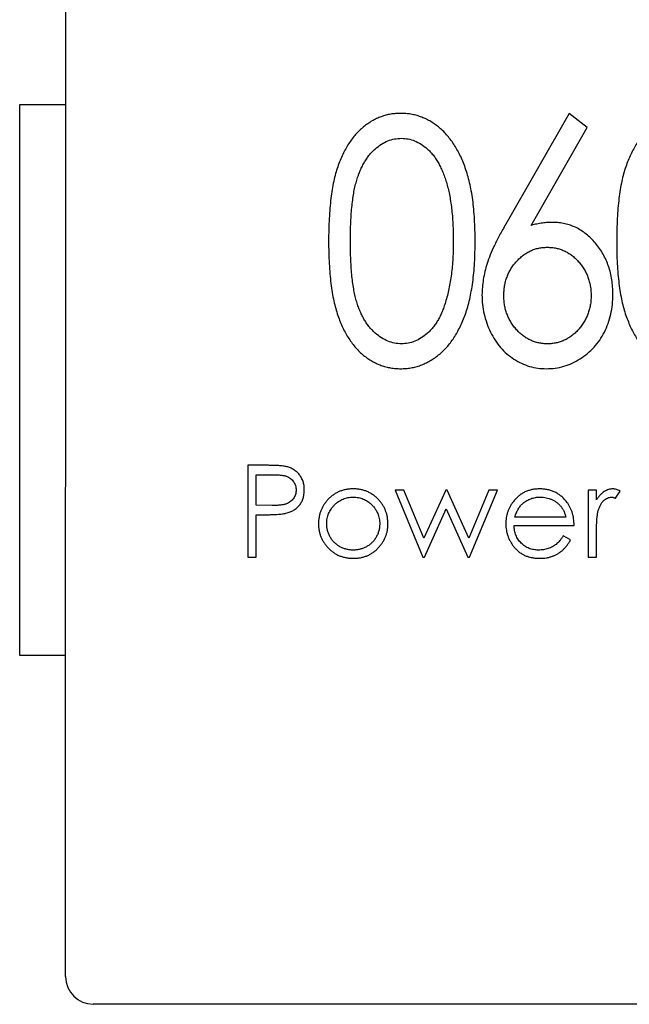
# Model space of a CAD drawing. Header units: millimetres. Extents: x 344 to 667, y 229 to 335.
# Tile 189 of 206: x 627.88 to 631.19, y 290.04 to 295.4. Entities that reach past the tile are written whole.
import ezdxf

# ---------------------------------------------------------------- set-up
doc = ezdxf.new("R2010")
doc.units = ezdxf.units.MM
doc.header["$LTSCALE"] = 0.5
doc.layers.get('0').update_dxf_attribs({"linetype": 'CONTINUOUS'})

msp = doc.modelspace()

# ---------------------------------------------------------------- linework, layer by layer
at = {"linetype": 'Continuous'}
for p, q in [((628.1256, 290.1906), (628.1262, 296.6906)), ((627.8758, 291.9406), (627.876, 294.9406)), ((627.876, 294.9406), (628.126, 294.9406)), ((630.8658, 294.8923), (630.5201, 294.2886)), ((630.9635, 294.8157), (630.8658, 294.8923)), ((630.6585, 294.2825), (630.9635, 294.8157)), ((629.2145, 292.9755), (629.1164, 292.9755)), ((629.1164, 292.9755), (629.1164, 292.4755)), ((629.1613, 292.9243), (629.2528, 292.9242)), ((629.1613, 292.7576), (629.1613, 292.9243)), ((629.9659, 292.8409), (629.9177, 292.8409)), ((629.9177, 292.8409), (630.069, 292.4755)), ((630.0747, 292.578), (629.9659, 292.8409)), ((630.1941, 292.8408), (630.0747, 292.578)), ((630.2017, 292.8408), (630.1941, 292.8408)), ((630.3183, 292.578), (630.2017, 292.8408)), ((630.4282, 292.8408), (630.3183, 292.578)), ((630.3226, 292.4754), (630.4754, 292.8408)), ((630.4754, 292.8408), (630.4282, 292.8408)), ((631.0139, 292.8408), (630.969, 292.8408)), ((630.969, 292.8408), (630.969, 292.4754)), ((631.0139, 292.787), (631.0139, 292.8408)), ((631.1174, 292.7958), (631.1421, 292.8346)), ((629.2488, 292.7565), (629.1613, 292.7576)), ((629.1613, 292.7063), (629.1971, 292.7063)), ((629.1613, 292.4755), (629.1613, 292.7063)), ((630.0773, 292.4755), (630.1966, 292.7383)), ((630.1966, 292.7383), (630.3133, 292.4754)), ((630.8472, 292.6933), (630.5698, 292.6934)), ((630.5651, 292.6485), (630.8921, 292.6485)), ((630.8728, 292.5698), (630.833, 292.5908)), ((631.0138, 292.4754), (631.0138, 292.5982)), ((629.1164, 292.4755), (629.1613, 292.4755)), ((630.069, 292.4755), (630.0773, 292.4755)), ((630.3133, 292.4754), (630.3226, 292.4754)), ((630.969, 292.4754), (631.0138, 292.4754)), ((628.1258, 291.9406), (627.8758, 291.9406)), ((634.7756, 290.04), (628.2756, 290.0406))]:
    msp.add_line(p, q, dxfattribs=at)
msp.add_arc((628.2756, 290.1906), 0.15, 179.9951, 269.9951, dxfattribs=at)
for points, knots in [([(629.9486, 294.8924), (629.9394, 294.8922), (629.9211, 294.8918), (629.8941, 294.8883), (629.8677, 294.8825), (629.842, 294.8742), (629.8169, 294.8638), (629.7924, 294.8511), (629.7688, 294.8358), (629.7457, 294.8187), (629.7239, 294.799), (629.7029, 294.7775), (629.6837, 294.7534), (629.6652, 294.7275), (629.6488, 294.699), (629.633, 294.6687), (629.6184, 294.6361), (629.6054, 294.6011), (629.5936, 294.5632), (629.5836, 294.5217), (629.5752, 294.4766), (629.5685, 294.4278), (629.5627, 294.3752), (629.5593, 294.3189), (629.5567, 294.2589), (629.5565, 294.2177), (629.5564, 294.1965)], [0, 0, 0, 0, 0.030945, 0.061518, 0.091671, 0.121949, 0.152208, 0.183061, 0.214485, 0.246775, 0.279837, 0.313271, 0.347727, 0.383362, 0.420281, 0.458447, 0.498508, 0.540093, 0.584294, 0.632034, 0.683467, 0.738718, 0.797919, 0.861387, 0.928636, 1, 1, 1, 1]), ([(630.3535, 294.1964), (630.3534, 294.2168), (630.3532, 294.2564), (630.3503, 294.3142), (630.3466, 294.369), (630.3408, 294.4205), (630.3331, 294.4688), (630.3239, 294.5139), (630.3131, 294.5559), (630.3006, 294.5948), (630.2864, 294.6309), (630.2715, 294.6647), (630.2549, 294.696), (630.2377, 294.7253), (630.2183, 294.7517), (630.1985, 294.7764), (630.1774, 294.7987), (630.1546, 294.8182), (630.1314, 294.8359), (630.1072, 294.851), (630.0825, 294.8639), (630.0569, 294.8741), (630.0308, 294.8825), (630.004, 294.8882), (629.9765, 294.8919), (629.958, 294.8922), (629.9486, 294.8924)], [0, 0, 0, 0, 0.067961, 0.132439, 0.193759, 0.251445, 0.305897, 0.357178, 0.405407, 0.450724, 0.49385, 0.534979, 0.574363, 0.612264, 0.648672, 0.683742, 0.718015, 0.751313, 0.783813, 0.815539, 0.84646, 0.877075, 0.907444, 0.937986, 0.968659, 1, 1, 1, 1]), ([(631.5158, 294.8923), (631.5066, 294.8921), (631.4883, 294.8917), (631.4612, 294.8882), (631.4348, 294.8823), (631.4091, 294.8741), (631.384, 294.8637), (631.3596, 294.851), (631.336, 294.8356), (631.3128, 294.8186), (631.291, 294.7989), (631.2701, 294.7774), (631.2509, 294.7533), (631.2323, 294.7274), (631.2159, 294.6989), (631.2001, 294.6685), (631.1855, 294.636), (631.1725, 294.6009), (631.1607, 294.563), (631.1508, 294.5216), (631.1423, 294.4765), (631.1356, 294.4276), (631.1299, 294.3751), (631.1265, 294.3188), (631.1239, 294.2588), (631.1236, 294.2176), (631.1235, 294.1964)], [0, 0, 0, 0, 0.030945, 0.061518, 0.091671, 0.121949, 0.152208, 0.183061, 0.214485, 0.246775, 0.279837, 0.313271, 0.347727, 0.383362, 0.420281, 0.458447, 0.498508, 0.540093, 0.584294, 0.632034, 0.683467, 0.738718, 0.797919, 0.861387, 0.928636, 1, 1, 1, 1]), ([(629.6751, 294.197), (629.6752, 294.2148), (629.6754, 294.2492), (629.677, 294.2992), (629.6795, 294.3458), (629.6836, 294.3889), (629.6882, 294.4288), (629.6939, 294.4654), (629.7012, 294.4984), (629.709, 294.5286), (629.7185, 294.556), (629.7285, 294.5816), (629.7396, 294.6055), (629.7519, 294.6275), (629.7648, 294.648), (629.7788, 294.6669), (629.794, 294.684), (629.8152, 294.7036), (629.8429, 294.7246), (629.8781, 294.7433), (629.9149, 294.7544), (629.9399, 294.7559), (629.9523, 294.7567)], [0, 0, 0, 0, 0.077044, 0.14952, 0.216704, 0.279443, 0.337729, 0.390911, 0.439926, 0.484367, 0.526062, 0.565635, 0.603702, 0.640073, 0.675055, 0.709014, 0.741863, 0.773861, 0.83465, 0.891739, 0.946073, 1, 1, 1, 1]), ([(629.9523, 294.7567), (629.9646, 294.7559), (629.9892, 294.7544), (630.0256, 294.7433), (630.0604, 294.7244), (630.0882, 294.7037), (630.1094, 294.6836), (630.1248, 294.666), (630.1391, 294.6462), (630.1527, 294.6245), (630.165, 294.6005), (630.1766, 294.5745), (630.1876, 294.5466), (630.1972, 294.5163), (630.2064, 294.484), (630.214, 294.4495), (630.2203, 294.4128), (630.2255, 294.3739), (630.2298, 294.3328), (630.2326, 294.2895), (630.2346, 294.244), (630.2347, 294.2129), (630.2348, 294.197)], [0, 0, 0, 0, 0.053215, 0.106865, 0.163668, 0.224514, 0.256806, 0.290515, 0.32566, 0.362707, 0.40166, 0.442873, 0.486117, 0.532099, 0.580687, 0.631787, 0.685525, 0.74244, 0.802221, 0.864898, 0.93094, 1, 1, 1, 1]), ([(630.7761, 294.2987), (630.7669, 294.2985), (630.7479, 294.298), (630.7189, 294.295), (630.6889, 294.29), (630.6688, 294.2851), (630.6585, 294.2825)], [0, 0, 0, 0, 0.233871, 0.477708, 0.732746, 1, 1, 1, 1]), ([(631.1031, 293.9067), (631.1028, 293.9202), (631.1021, 293.9468), (631.098, 293.986), (631.0901, 294.0234), (631.08, 294.0594), (631.0662, 294.0933), (631.0502, 294.1261), (631.0303, 294.1567), (631.0083, 294.1857), (630.9841, 294.2121), (630.9584, 294.2353), (630.9312, 294.2548), (630.9026, 294.2708), (630.8729, 294.2834), (630.8417, 294.2922), (630.8094, 294.2976), (630.7873, 294.2983), (630.7761, 294.2987)], [0, 0, 0, 0, 0.07149, 0.140528, 0.207738, 0.273346, 0.337678, 0.401362, 0.465603, 0.530224, 0.593666, 0.654502, 0.713065, 0.770341, 0.827051, 0.883359, 0.941081, 1, 1, 1, 1]), ([(630.5201, 294.2886), (630.5087, 294.2686), (630.487, 294.2304), (630.4589, 294.1745), (630.436, 294.1233), (630.4187, 294.0758), (630.4064, 294.031), (630.3975, 293.9879), (630.392, 293.9458), (630.3912, 293.918), (630.3908, 293.9044)], [0, 0, 0, 0, 0.168572, 0.321089, 0.457303, 0.578873, 0.690134, 0.796919, 0.900428, 1, 1, 1, 1]), ([(629.5564, 294.1965), (629.5565, 294.1755), (629.5568, 294.1346), (629.5592, 294.0749), (629.563, 294.0189), (629.5687, 293.9665), (629.5753, 293.9176), (629.5842, 293.8724), (629.594, 293.8306), (629.6061, 293.7924), (629.6195, 293.7572), (629.6336, 293.7243), (629.6493, 293.6937), (629.6664, 293.6655), (629.6846, 293.6393), (629.7039, 293.6153), (629.7247, 293.5938), (629.7464, 293.5743), (629.7693, 293.5574), (629.7929, 293.5426), (629.817, 293.5296), (629.8421, 293.5196), (629.8676, 293.5116), (629.894, 293.5057), (629.921, 293.5022), (629.9393, 293.5018), (629.9485, 293.5016)], [0, 0, 0, 0, 0.070859, 0.137895, 0.201166, 0.260145, 0.315467, 0.367313, 0.415402, 0.460031, 0.502053, 0.542316, 0.580795, 0.617657, 0.653582, 0.68808, 0.721557, 0.75424, 0.786154, 0.817458, 0.848087, 0.878271, 0.908213, 0.938405, 0.969016, 1, 1, 1, 1]), ([(629.9522, 293.6373), (629.9399, 293.638), (629.9149, 293.6395), (629.8784, 293.6511), (629.8429, 293.6695), (629.8151, 293.6905), (629.794, 293.7106), (629.7788, 293.7278), (629.7645, 293.7464), (629.7516, 293.7671), (629.7392, 293.7891), (629.7283, 293.813), (629.7177, 293.8385), (629.7088, 293.8661), (629.7007, 293.8961), (629.694, 293.9293), (629.6878, 293.9658), (629.6832, 294.0056), (629.6795, 294.0488), (629.677, 294.0952), (629.6754, 294.1451), (629.6752, 294.1794), (629.6751, 294.197)], [0, 0, 0, 0, 0.053557, 0.108013, 0.164937, 0.226276, 0.258545, 0.2914, 0.325597, 0.360586, 0.396966, 0.435041, 0.474765, 0.516347, 0.560798, 0.609744, 0.663378, 0.721296, 0.783632, 0.851214, 0.923323, 1, 1, 1, 1]), ([(629.9485, 293.5016), (629.9579, 293.5018), (629.9765, 293.5021), (630.0039, 293.5061), (630.0308, 293.5118), (630.0571, 293.52), (630.0826, 293.5308), (630.1077, 293.5434), (630.1317, 293.559), (630.1554, 293.5764), (630.178, 293.5964), (630.1994, 293.6186), (630.2196, 293.6432), (630.2385, 293.67), (630.2559, 293.6993), (630.2724, 293.7305), (630.2875, 293.7641), (630.3013, 293.8), (630.3139, 293.8386), (630.3243, 293.8805), (630.3333, 293.9254), (630.3407, 293.9734), (630.3465, 294.0247), (630.3507, 294.0792), (630.353, 294.1368), (630.3533, 294.1762), (630.3535, 294.1964)], [0, 0, 0, 0, 0.031376, 0.062122, 0.092697, 0.123382, 0.154144, 0.185364, 0.217283, 0.250057, 0.283587, 0.318103, 0.353399, 0.389917, 0.427861, 0.467289, 0.508194, 0.550985, 0.596072, 0.64428, 0.69527, 0.749445, 0.806902, 0.868017, 0.932259, 1, 1, 1, 1]), ([(630.2348, 294.197), (630.2347, 294.1811), (630.2346, 294.1498), (630.2323, 294.1038), (630.2294, 294.0594), (630.2244, 294.0171), (630.2188, 293.9763), (630.2112, 293.9375), (630.2029, 293.9002), (630.1958, 293.8762), (630.1923, 293.8644)], [0, 0, 0, 0, 0.141769, 0.278949, 0.410811, 0.537615, 0.659351, 0.777204, 0.890306, 1, 1, 1, 1]), ([(631.1235, 294.1964), (631.1236, 294.1753), (631.1239, 294.1344), (631.1263, 294.0748), (631.1302, 294.0187), (631.1358, 293.9663), (631.1425, 293.9175), (631.1513, 293.8722), (631.1611, 293.8305), (631.1732, 293.7923), (631.1866, 293.7571), (631.2008, 293.7242), (631.2164, 293.6936), (631.2335, 293.6653), (631.2517, 293.6392), (631.271, 293.6151), (631.2919, 293.5937), (631.3135, 293.5742), (631.3364, 293.5572), (631.36, 293.5424), (631.3841, 293.5294), (631.4092, 293.5195), (631.4348, 293.5114), (631.4611, 293.5056), (631.4882, 293.502), (631.5065, 293.5017), (631.5157, 293.5015)], [0, 0, 0, 0, 0.070859, 0.137895, 0.201166, 0.260145, 0.315467, 0.367313, 0.415402, 0.460031, 0.502053, 0.542316, 0.580795, 0.617657, 0.653582, 0.68808, 0.721557, 0.75424, 0.786154, 0.817458, 0.848087, 0.878271, 0.908213, 0.938405, 0.969016, 1, 1, 1, 1]), ([(630.5095, 293.8996), (630.5097, 293.9086), (630.5101, 293.9263), (630.5133, 293.9523), (630.5189, 293.9772), (630.5267, 294.0011), (630.5361, 294.0241), (630.5482, 294.046), (630.5625, 294.0668), (630.5787, 294.0864), (630.5962, 294.1043), (630.6151, 294.12), (630.6348, 294.1333), (630.6553, 294.1444), (630.677, 294.1525), (630.6993, 294.1588), (630.7228, 294.1621), (630.7387, 294.1627), (630.7467, 294.163)], [0, 0, 0, 0, 0.068634, 0.134351, 0.199111, 0.262688, 0.325373, 0.388263, 0.452604, 0.517084, 0.581269, 0.643339, 0.703387, 0.762041, 0.820355, 0.878912, 0.938722, 1, 1, 1, 1]), ([(630.7467, 294.163), (630.7548, 294.1627), (630.7707, 294.1621), (630.7942, 294.1588), (630.8167, 294.1525), (630.8384, 294.1444), (630.8589, 294.1333), (630.8786, 294.12), (630.8975, 294.1043), (630.915, 294.0863), (630.9315, 294.067), (630.9454, 294.0459), (630.9575, 294.024), (630.9673, 294.0011), (630.975, 293.9772), (630.9806, 293.9523), (630.9838, 293.9263), (630.9842, 293.9086), (630.9844, 293.8996)], [0, 0, 0, 0, 0.061219, 0.120971, 0.180121, 0.238378, 0.296976, 0.356966, 0.418975, 0.483099, 0.547947, 0.611848, 0.674678, 0.737565, 0.801081, 0.865779, 0.931432, 1, 1, 1, 1]), ([(630.3908, 293.9044), (630.3913, 293.8866), (630.3924, 293.8513), (630.4015, 293.7994), (630.4158, 293.749), (630.4361, 293.701), (630.4613, 293.6564), (630.4911, 293.6163), (630.5256, 293.5819), (630.5641, 293.5529), (630.6057, 293.5302), (630.6493, 293.5135), (630.6948, 293.5033), (630.7258, 293.5021), (630.7414, 293.5016)], [0, 0, 0, 0, 0.089802, 0.17803, 0.26529, 0.35386, 0.440567, 0.523722, 0.605107, 0.686032, 0.76589, 0.843689, 0.921303, 1, 1, 1, 1]), ([(630.7469, 293.6372), (630.7389, 293.6375), (630.723, 293.6381), (630.6996, 293.6415), (630.6771, 293.6477), (630.6556, 293.6563), (630.6347, 293.6668), (630.6151, 293.6803), (630.5962, 293.6959), (630.5786, 293.7139), (630.5625, 293.7335), (630.5483, 293.7542), (630.536, 293.7759), (630.5267, 293.7989), (630.5188, 293.8226), (630.5134, 293.8474), (630.5101, 293.8732), (630.5097, 293.8907), (630.5095, 293.8996)], [0, 0, 0, 0, 0.061403, 0.121335, 0.180013, 0.23869, 0.297749, 0.357919, 0.420115, 0.484432, 0.549044, 0.613516, 0.675945, 0.738758, 0.801824, 0.866717, 0.931899, 1, 1, 1, 1]), ([(630.7414, 293.5016), (630.7575, 293.5022), (630.7896, 293.5036), (630.8369, 293.514), (630.8824, 293.5312), (630.9257, 293.5548), (630.9659, 293.5839), (631.0014, 293.6185), (631.0322, 293.6576), (631.0578, 293.7012), (631.0782, 293.7485), (631.0925, 293.7989), (631.1015, 293.8519), (631.1026, 293.8882), (631.1031, 293.9067)], [0, 0, 0, 0, 0.079919, 0.159212, 0.238774, 0.320503, 0.402941, 0.484096, 0.565499, 0.648956, 0.734304, 0.819978, 0.908331, 1, 1, 1, 1]), ([(630.9844, 293.8996), (630.9842, 293.8906), (630.9838, 293.8732), (630.9806, 293.8473), (630.9751, 293.8226), (630.9672, 293.7988), (630.9576, 293.776), (630.9453, 293.7543), (630.9315, 293.7333), (630.9149, 293.714), (630.8975, 293.6959), (630.8785, 293.6803), (630.8589, 293.6669), (630.8382, 293.6562), (630.8168, 293.6477), (630.7943, 293.6415), (630.7709, 293.6381), (630.755, 293.6375), (630.7469, 293.6372)], [0, 0, 0, 0, 0.06812, 0.133321, 0.198232, 0.261316, 0.32441, 0.386857, 0.450969, 0.51603, 0.580365, 0.642578, 0.702766, 0.761243, 0.819937, 0.87863, 0.93858, 1, 1, 1, 1]), ([(630.1923, 293.8644), (630.1894, 293.8552), (630.1837, 293.8372), (630.1739, 293.8113), (630.1629, 293.7874), (630.1508, 293.7652), (630.1381, 293.7446), (630.1242, 293.7259), (630.1092, 293.709), (630.0884, 293.6894), (630.0612, 293.6684), (630.0259, 293.651), (629.9896, 293.6391), (629.9647, 293.6379), (629.9522, 293.6373)], [0, 0, 0, 0, 0.081713, 0.159244, 0.234093, 0.304602, 0.372364, 0.438531, 0.50148, 0.563285, 0.680085, 0.789632, 0.894997, 1, 1, 1, 1]), ([(629.3284, 292.968), (629.3257, 292.9686), (629.3197, 292.9701), (629.3097, 292.9714), (629.298, 292.9728), (629.2846, 292.9737), (629.2695, 292.9745), (629.2527, 292.9751), (629.2342, 292.9755), (629.2212, 292.9755), (629.2145, 292.9755)], [0, 0, 0, 0, 0.073543, 0.161258, 0.264381, 0.381219, 0.513682, 0.660945, 0.823044, 1, 1, 1, 1]), ([(629.4241, 292.8414), (629.4241, 292.8455), (629.4239, 292.8535), (629.4226, 292.8652), (629.4205, 292.8764), (629.4177, 292.8871), (629.4137, 292.8972), (629.4092, 292.9068), (629.4037, 292.9159), (629.3974, 292.9244), (629.3905, 292.9323), (629.3831, 292.9395), (629.3752, 292.946), (629.3668, 292.9519), (629.3579, 292.957), (629.3485, 292.9614), (629.3387, 292.9652), (629.3318, 292.9671), (629.3284, 292.968)], [0, 0, 0, 0, 0.071093, 0.139654, 0.205449, 0.270016, 0.33232, 0.394319, 0.455448, 0.517068, 0.578158, 0.63829, 0.697873, 0.756847, 0.816589, 0.87651, 0.937519, 1, 1, 1, 1]), ([(629.2528, 292.9242), (629.257, 292.9242), (629.2651, 292.9242), (629.2768, 292.9238), (629.2876, 292.9231), (629.2974, 292.9221), (629.3064, 292.9209), (629.3145, 292.9195), (629.3216, 292.9177), (629.3299, 292.9151), (629.3391, 292.9108), (629.3491, 292.9042), (629.3578, 292.896), (629.3654, 292.8865), (629.3716, 292.8761), (629.3761, 292.8649), (629.3787, 292.8532), (629.3791, 292.8452), (629.3793, 292.8412)], [0, 0, 0, 0, 0.073342, 0.141483, 0.203897, 0.261815, 0.314087, 0.362036, 0.40467, 0.442589, 0.51239, 0.581646, 0.650013, 0.720827, 0.791803, 0.860762, 0.929956, 1, 1, 1, 1]), ([(629.3793, 292.8412), (629.3791, 292.8371), (629.3787, 292.8289), (629.3761, 292.817), (629.3716, 292.8057), (629.3654, 292.7952), (629.3576, 292.7857), (629.3487, 292.7772), (629.3381, 292.7706), (629.3284, 292.766), (629.3196, 292.7634), (629.3122, 292.7614), (629.3038, 292.76), (629.2945, 292.7587), (629.2843, 292.7577), (629.2733, 292.757), (629.2614, 292.7565), (629.2531, 292.7565), (629.2488, 292.7565)], [0, 0, 0, 0, 0.069889, 0.138362, 0.206026, 0.275616, 0.344915, 0.413493, 0.4836, 0.555873, 0.595122, 0.638417, 0.686772, 0.739425, 0.797504, 0.859966, 0.927462, 1, 1, 1, 1]), ([(629.3244, 292.7145), (629.3281, 292.7155), (629.3356, 292.7175), (629.3464, 292.7213), (629.3565, 292.7259), (629.366, 292.7309), (629.3749, 292.7368), (629.3832, 292.7433), (629.3908, 292.7505), (629.3977, 292.7584), (629.4039, 292.7668), (629.4094, 292.7758), (629.4139, 292.7854), (629.4177, 292.7955), (629.4206, 292.8062), (629.4225, 292.8175), (629.4239, 292.8292), (629.4241, 292.8373), (629.4241, 292.8414)], [0, 0, 0, 0, 0.066916, 0.131612, 0.194612, 0.256047, 0.316098, 0.375717, 0.435367, 0.494702, 0.554188, 0.61399, 0.673883, 0.735369, 0.797984, 0.862808, 0.929881, 1, 1, 1, 1]), ([(629.5459, 292.6569), (629.546, 292.6618), (629.5463, 292.6716), (629.5484, 292.6859), (629.5517, 292.6997), (629.5563, 292.713), (629.5624, 292.7256), (629.5697, 292.7376), (629.5784, 292.7492), (629.5882, 292.76), (629.599, 292.7699), (629.6105, 292.7786), (629.6225, 292.786), (629.635, 292.792), (629.6481, 292.7967), (629.6616, 292.7999), (629.6757, 292.802), (629.6853, 292.8023), (629.6901, 292.8024)], [0, 0, 0, 0, 0.065164, 0.128232, 0.190209, 0.251687, 0.312668, 0.374443, 0.437599, 0.502359, 0.567416, 0.63022, 0.69162, 0.752601, 0.812835, 0.873956, 0.936154, 1, 1, 1, 1]), ([(629.6904, 292.8473), (629.6835, 292.8471), (629.67, 292.8468), (629.6502, 292.8438), (629.6313, 292.8392), (629.6134, 292.8325), (629.5963, 292.824), (629.5802, 292.8134), (629.5649, 292.8012), (629.5558, 292.7917), (629.5511, 292.7868)], [0, 0, 0, 0, 0.1313, 0.258712, 0.382089, 0.503564, 0.625181, 0.747287, 0.871502, 1, 1, 1, 1]), ([(629.6901, 292.8024), (629.695, 292.8023), (629.7045, 292.802), (629.7185, 292.8), (629.7321, 292.7966), (629.7451, 292.792), (629.7576, 292.7859), (629.7696, 292.7786), (629.7811, 292.7699), (629.7918, 292.76), (629.8018, 292.7492), (629.8104, 292.7376), (629.8179, 292.7256), (629.824, 292.7129), (629.8286, 292.6997), (629.8319, 292.6859), (629.834, 292.6716), (629.8342, 292.6618), (629.8344, 292.6569)], [0, 0, 0, 0, 0.063427, 0.125645, 0.186359, 0.247027, 0.307631, 0.36905, 0.431875, 0.496953, 0.56203, 0.625207, 0.687231, 0.748232, 0.80973, 0.871726, 0.934815, 1, 1, 1, 1]), ([(629.8292, 292.7871), (629.8245, 292.7919), (629.8154, 292.8014), (629.8001, 292.8136), (629.784, 292.824), (629.7671, 292.8326), (629.7491, 292.8391), (629.7303, 292.8438), (629.7107, 292.8469), (629.6972, 292.8471), (629.6904, 292.8473)], [0, 0, 0, 0, 0.128486, 0.253129, 0.375307, 0.496196, 0.617866, 0.741668, 0.868249, 1, 1, 1, 1]), ([(630.7052, 292.8472), (630.6979, 292.847), (630.6836, 292.8465), (630.6628, 292.8435), (630.6432, 292.838), (630.6246, 292.8306), (630.6072, 292.8209), (630.5909, 292.8091), (630.5758, 292.7952), (630.5669, 292.7845), (630.5623, 292.7791)], [0, 0, 0, 0, 0.133158, 0.260241, 0.383675, 0.50466, 0.625357, 0.746411, 0.871165, 1, 1, 1, 1]), ([(630.6133, 292.7681), (630.6167, 292.7708), (630.6232, 292.7762), (630.6338, 292.7833), (630.645, 292.7891), (630.6565, 292.794), (630.6686, 292.7977), (630.6811, 292.8004), (630.6941, 292.8021), (630.703, 292.8022), (630.7075, 292.8023)], [0, 0, 0, 0, 0.125961, 0.249331, 0.370902, 0.494008, 0.615838, 0.740859, 0.868908, 1, 1, 1, 1]), ([(630.8523, 292.7753), (630.8477, 292.781), (630.8385, 292.7922), (630.8228, 292.8069), (630.8062, 292.8195), (630.7882, 292.8296), (630.7691, 292.8375), (630.7488, 292.8431), (630.7274, 292.8466), (630.7127, 292.847), (630.7052, 292.8472)], [0, 0, 0, 0, 0.129891, 0.255257, 0.377248, 0.497742, 0.61812, 0.740967, 0.86796, 1, 1, 1, 1]), ([(630.7075, 292.8023), (630.713, 292.8022), (630.7239, 292.8019), (630.74, 292.7991), (630.7558, 292.795), (630.7709, 292.7889), (630.7851, 292.7818), (630.7981, 292.7733), (630.8096, 292.7638), (630.8195, 292.7529), (630.8283, 292.7407), (630.8358, 292.7266), (630.8424, 292.7107), (630.8455, 292.6993), (630.8472, 292.6933)], [0, 0, 0, 0, 0.085526, 0.16996, 0.254613, 0.339732, 0.423362, 0.503109, 0.580405, 0.6556, 0.732499, 0.814769, 0.90376, 1, 1, 1, 1]), ([(631.103, 292.8472), (631.099, 292.847), (631.091, 292.8466), (631.079, 292.8439), (631.0674, 292.8393), (631.0559, 292.8331), (631.0448, 292.8247), (631.034, 292.8142), (631.0235, 292.8016), (631.0172, 292.792), (631.0139, 292.787)], [0, 0, 0, 0, 0.107158, 0.213886, 0.324683, 0.439459, 0.561633, 0.693888, 0.839941, 1, 1, 1, 1]), ([(631.0219, 292.7236), (631.0228, 292.7268), (631.0245, 292.7332), (631.0276, 292.7423), (631.0311, 292.7507), (631.0347, 292.7585), (631.0388, 292.7656), (631.043, 292.7721), (631.0476, 292.778), (631.054, 292.7846), (631.0623, 292.7915), (631.0728, 292.7977), (631.0836, 292.8016), (631.0909, 292.8021), (631.0945, 292.8023)], [0, 0, 0, 0, 0.08796, 0.171717, 0.250668, 0.325882, 0.396881, 0.463575, 0.52807, 0.589688, 0.704809, 0.808662, 0.906193, 1, 1, 1, 1]), ([(631.0945, 292.8023), (631.0961, 292.8022), (631.0997, 292.802), (631.1052, 292.8007), (631.1112, 292.7986), (631.1153, 292.7967), (631.1174, 292.7958)], [0, 0, 0, 0, 0.205017, 0.43977, 0.704861, 1, 1, 1, 1]), ([(631.1421, 292.8346), (631.1387, 292.8366), (631.1323, 292.8403), (631.1223, 292.8442), (631.1125, 292.8466), (631.1061, 292.847), (631.103, 292.8472)], [0, 0, 0, 0, 0.279676, 0.536477, 0.774722, 1, 1, 1, 1]), ([(629.5511, 292.7868), (629.5471, 292.7822), (629.5392, 292.7731), (629.529, 292.7584), (629.5204, 292.743), (629.5133, 292.7271), (629.5078, 292.7105), (629.5038, 292.6933), (629.5015, 292.6754), (629.5012, 292.6633), (629.501, 292.6572)], [0, 0, 0, 0, 0.128411, 0.253759, 0.377286, 0.498912, 0.621321, 0.744762, 0.871081, 1, 1, 1, 1]), ([(629.8792, 292.6572), (629.8791, 292.6633), (629.8788, 292.6755), (629.8764, 292.6933), (629.8725, 292.7106), (629.867, 292.7272), (629.86, 292.7433), (629.8512, 292.7586), (629.8411, 292.7734), (629.8332, 292.7825), (629.8292, 292.7871)], [0, 0, 0, 0, 0.129366, 0.255435, 0.378632, 0.501466, 0.623494, 0.746166, 0.871843, 1, 1, 1, 1]), ([(630.5623, 292.7791), (630.559, 292.7746), (630.5524, 292.7657), (630.5438, 292.7516), (630.5365, 292.737), (630.5306, 292.7219), (630.526, 292.7063), (630.5226, 292.6903), (630.5207, 292.6738), (630.5204, 292.6627), (630.5203, 292.6571)], [0, 0, 0, 0, 0.127652, 0.253422, 0.376704, 0.499449, 0.622572, 0.746232, 0.871955, 1, 1, 1, 1]), ([(630.5698, 292.6934), (630.5711, 292.6974), (630.5735, 292.7053), (630.5779, 292.7166), (630.5827, 292.7271), (630.5879, 292.7369), (630.5935, 292.7459), (630.5997, 292.754), (630.6061, 292.7616), (630.6109, 292.7659), (630.6133, 292.7681)], [0, 0, 0, 0, 0.145333, 0.282482, 0.414465, 0.541291, 0.6615, 0.77742, 0.890016, 1, 1, 1, 1]), ([(630.8921, 292.6485), (630.8919, 292.6547), (630.8915, 292.6669), (630.8896, 292.6848), (630.8864, 292.7018), (630.882, 292.7181), (630.8765, 292.7337), (630.8697, 292.7483), (630.8618, 292.7624), (630.8555, 292.771), (630.8523, 292.7753)], [0, 0, 0, 0, 0.137842, 0.270382, 0.39846, 0.52275, 0.643826, 0.763745, 0.881478, 1, 1, 1, 1]), ([(629.1971, 292.7063), (629.2045, 292.7063), (629.2189, 292.7063), (629.2394, 292.7067), (629.2581, 292.7074), (629.2749, 292.7083), (629.2899, 292.7094), (629.3031, 292.7108), (629.3144, 292.7124), (629.3212, 292.7138), (629.3244, 292.7145)], [0, 0, 0, 0, 0.175587, 0.336309, 0.482211, 0.614088, 0.731983, 0.835254, 0.924827, 1, 1, 1, 1]), ([(631.0138, 292.5982), (631.0139, 292.6057), (631.0139, 292.6201), (631.0143, 292.6408), (631.0148, 292.6594), (631.0158, 292.6761), (631.0168, 292.6908), (631.0182, 292.7035), (631.0197, 292.7143), (631.0212, 292.7207), (631.0219, 292.7236)], [0, 0, 0, 0, 0.179823, 0.343762, 0.491834, 0.624109, 0.7414, 0.843062, 0.929145, 1, 1, 1, 1]), ([(629.501, 292.6572), (629.5012, 292.651), (629.5014, 292.6388), (629.5041, 292.6208), (629.5081, 292.6033), (629.514, 292.5865), (629.5215, 292.5702), (629.5306, 292.5546), (629.5414, 292.5396), (629.5537, 292.5253), (629.5673, 292.5121), (629.582, 292.5006), (629.5977, 292.4908), (629.6144, 292.4829), (629.632, 292.4766), (629.6506, 292.4722), (629.6701, 292.4696), (629.6835, 292.4693), (629.6903, 292.4691)], [0, 0, 0, 0, 0.062337, 0.123182, 0.183034, 0.242866, 0.302517, 0.363315, 0.425069, 0.489042, 0.553087, 0.615445, 0.677286, 0.739175, 0.801676, 0.865365, 0.931258, 1, 1, 1, 1]), ([(629.6901, 292.514), (629.6837, 292.5141), (629.6709, 292.5145), (629.6522, 292.5182), (629.6344, 292.5239), (629.6174, 292.5319), (629.6018, 292.542), (629.5877, 292.5542), (629.5753, 292.5683), (629.5649, 292.5841), (629.5565, 292.6012), (629.5503, 292.6191), (629.5466, 292.6378), (629.5461, 292.6505), (629.5459, 292.6569)], [0, 0, 0, 0, 0.08559, 0.168953, 0.251283, 0.334069, 0.416351, 0.497655, 0.580166, 0.664159, 0.748512, 0.831821, 0.915267, 1, 1, 1, 1]), ([(629.8344, 292.6569), (629.8341, 292.6505), (629.8337, 292.6378), (629.83, 292.6191), (629.8238, 292.6011), (629.8153, 292.5841), (629.8048, 292.5683), (629.7926, 292.5541), (629.7784, 292.542), (629.7627, 292.5319), (629.7458, 292.5239), (629.728, 292.5182), (629.7093, 292.5145), (629.6966, 292.5141), (629.6901, 292.514)], [0, 0, 0, 0, 0.084748, 0.168209, 0.251534, 0.336098, 0.420107, 0.50234, 0.583995, 0.666292, 0.749092, 0.831017, 0.914394, 1, 1, 1, 1]), ([(629.6903, 292.4691), (629.6971, 292.4693), (629.7104, 292.4696), (629.7299, 292.4722), (629.7484, 292.4766), (629.766, 292.4829), (629.7826, 292.4908), (629.7982, 292.5006), (629.813, 292.5121), (629.8265, 292.5253), (629.8388, 292.5395), (629.8497, 292.5546), (629.8588, 292.5702), (629.8663, 292.5865), (629.8721, 292.6033), (629.8762, 292.6208), (629.8788, 292.6388), (629.8791, 292.651), (629.8792, 292.6572)], [0, 0, 0, 0, 0.068492, 0.134134, 0.197903, 0.260483, 0.322146, 0.383778, 0.446215, 0.510341, 0.574395, 0.636226, 0.697102, 0.756828, 0.816735, 0.876663, 0.937584, 1, 1, 1, 1]), ([(630.5203, 292.6571), (630.5204, 292.6511), (630.5208, 292.6393), (630.523, 292.6217), (630.5268, 292.6046), (630.5323, 292.5881), (630.5391, 292.5719), (630.5474, 292.5562), (630.5574, 292.5411), (630.5687, 292.5265), (630.5813, 292.513), (630.5954, 292.5012), (630.6106, 292.4912), (630.627, 292.483), (630.6446, 292.4767), (630.6634, 292.4722), (630.6833, 292.4695), (630.697, 292.4692), (630.704, 292.469)], [0, 0, 0, 0, 0.061017, 0.12108, 0.180068, 0.23919, 0.298706, 0.358881, 0.420369, 0.483448, 0.546566, 0.608699, 0.670186, 0.731865, 0.795203, 0.860371, 0.928421, 1, 1, 1, 1]), ([(630.6984, 292.5139), (630.6939, 292.514), (630.6849, 292.5142), (630.6717, 292.5161), (630.659, 292.5189), (630.6469, 292.5231), (630.6353, 292.5284), (630.6243, 292.5349), (630.614, 292.5428), (630.6042, 292.5515), (630.5954, 292.5613), (630.5875, 292.5717), (630.5809, 292.5829), (630.5754, 292.5947), (630.571, 292.6072), (630.5678, 292.6204), (630.5658, 292.6342), (630.5654, 292.6437), (630.5651, 292.6485)], [0, 0, 0, 0, 0.064996, 0.127669, 0.188951, 0.249055, 0.309071, 0.369222, 0.430175, 0.492602, 0.555347, 0.616963, 0.678171, 0.739247, 0.801609, 0.865524, 0.931615, 1, 1, 1, 1]), ([(630.833, 292.5908), (630.8296, 292.5858), (630.8233, 292.5765), (630.8133, 292.564), (630.8039, 292.5535), (630.7945, 292.5451), (630.7848, 292.5382), (630.7744, 292.5322), (630.763, 292.5267), (630.7508, 292.5222), (630.7381, 292.5185), (630.725, 292.5158), (630.7118, 292.5141), (630.7029, 292.514), (630.6984, 292.5139)], [0, 0, 0, 0, 0.110204, 0.207935, 0.294694, 0.369732, 0.440831, 0.514251, 0.59139, 0.672274, 0.754341, 0.836121, 0.917408, 1, 1, 1, 1]), ([(630.704, 292.469), (630.7104, 292.4691), (630.7227, 292.4694), (630.7407, 292.4715), (630.7577, 292.475), (630.7737, 292.4799), (630.7889, 292.4863), (630.8032, 292.4939), (630.8167, 292.5028), (630.8295, 292.513), (630.8417, 292.5246), (630.8528, 292.5382), (630.8635, 292.5532), (630.8696, 292.5642), (630.8728, 292.5698)], [0, 0, 0, 0, 0.091199, 0.178106, 0.261328, 0.341557, 0.420008, 0.498097, 0.5754, 0.653645, 0.734126, 0.818339, 0.90663, 1, 1, 1, 1])]:
    msp.add_open_spline(points, degree=3, knots=knots, dxfattribs=at)

doc.saveas('drawing.dxf')
